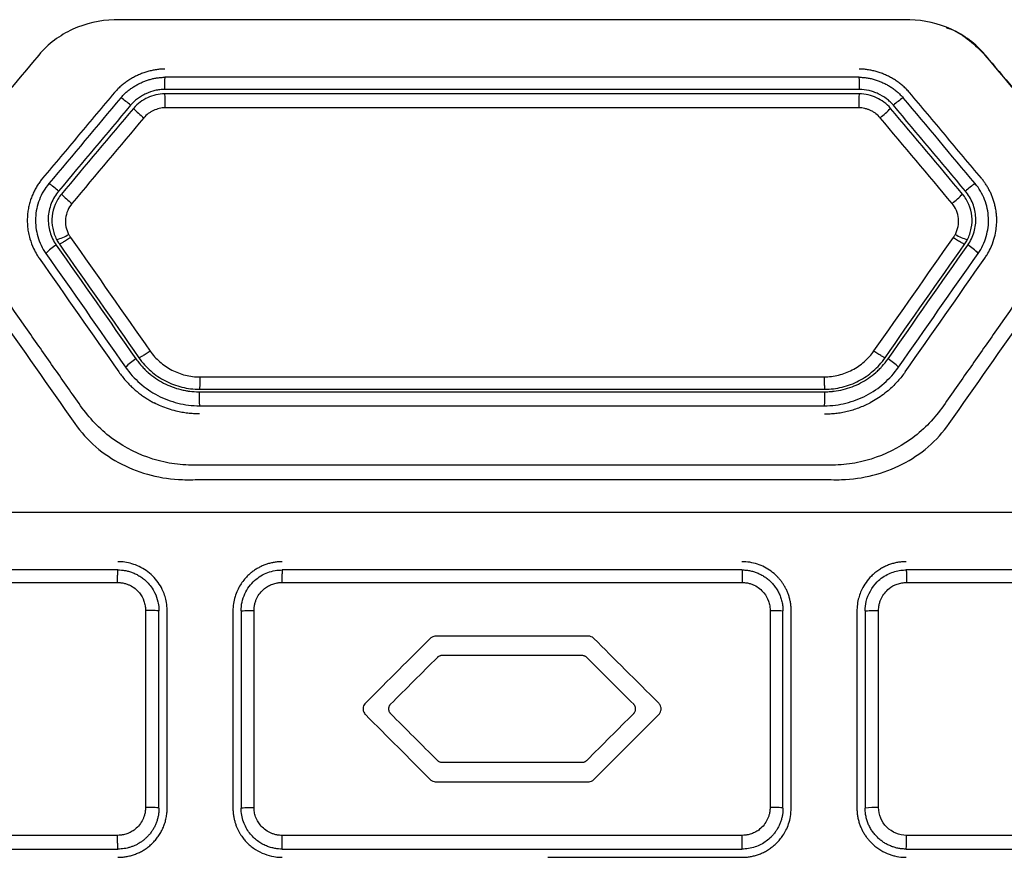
# Model space of a CAD drawing. Header units: millimetres. Extents: x 145 to 933, y -105 to 949.
# Tile 94 of 157: x 642 to 657, y 458 to 471. Entities that reach past the tile are written whole.
import ezdxf

# ---------------------------------------------------------------- set-up
doc = ezdxf.new("R2010")
doc.units = ezdxf.units.MM

msp = doc.modelspace()

# ---------------------------------------------------------------- linework, layer by layer
at = {"color": 7, "linetype": 'Continuous', "lineweight": 25}
for p, q in [((644.405, 461.707), (644.405, 458.707)), ((644.41, 458.707), (644.41, 461.707)), ((644.61, 458.699), (644.61, 461.699)), ((644.735, 458.699), (644.735, 461.699)), ((645.735, 461.699), (645.735, 458.699)), ((645.86, 461.699), (645.86, 458.699)), ((646.057, 458.708), (646.057, 461.708)), ((653.914, 461.708), (653.914, 458.708)), ((654.11, 458.699), (654.11, 461.699)), ((654.235, 458.699), (654.235, 461.699)), ((655.235, 461.699), (655.235, 458.699)), ((655.36, 461.699), (655.36, 458.699)), ((655.565, 458.708), (655.565, 461.708)), ((650.528, 457.949), (653.485, 457.949))]:
    msp.add_line(p, q, dxfattribs=at)
for centre, radius, start, end in [((646.475, 469.683), 1.781, 175.462, 181.4126), ((653.494, 469.683), 1.781, 358.5894, 4.5382), ((643.41, 468.553), 1.141, 47.775, 57.1363), ((642.127, 469.411), 2.578, 358.8533, 3.6205), ((657.843, 469.411), 2.579, 176.3821, 181.1479), ((656.559, 468.553), 1.141, 122.8645, 132.2268), ((645.364, 470.461), 1.594, 224.1735, 231.8469), ((654.605, 470.461), 1.593, 308.1544, 315.8287), ((642.161, 467.064), 1.379, 48.1598, 55.8956), ((657.808, 467.065), 1.379, 124.1051, 131.842), ((644.486, 469.415), 1.931, 225.1922, 231.526), ((655.483, 469.415), 1.93, 308.4754, 314.8101), ((642.877, 468.012), 0.682, 284.8473, 301.7132), ((657.092, 468.012), 0.682, 238.2931, 255.1586), ((643.407, 466.665), 0.705, 120.8733, 137.4268), ((656.562, 466.666), 0.705, 42.5755, 59.128), ((644.679, 464.848), 0.807, 121.3881, 135.8335), ((655.29, 464.848), 0.807, 44.1688, 58.6132), ((647.689, 464.981), 2.467, 178.7269, 183.6399), ((652.279, 464.981), 2.468, 356.3629, 1.2742), ((644.41, 454.142), 4.565, 90.0008, 90.0621), ((655.513, 457.523), 1.186, 87.4916, 97.4062)]:
    msp.add_arc(centre, radius, start, end, dxfattribs=at)
for points, knots in [([(643.93, 470.699), (643.711, 470.693), (643.494, 470.644), (643.1, 470.464), (642.923, 470.332), (642.781, 470.163)], [0, 0, 0, 0, 0.5, 0.5, 1, 1, 1, 1]), ([(656.039, 470.699), (655.976, 470.701), (655.912, 470.699), (655.786, 470.699), (655.597, 470.699), (655.156, 470.699), (654.273, 470.699), (652.507, 470.699), (649.984, 470.699), (647.462, 470.699), (645.696, 470.699), (644.813, 470.699), (644.372, 470.699), (644.183, 470.699), (644.056, 470.699), (643.993, 470.701), (643.93, 470.699)], [0, 0, 0, 0, 0.015625, 0.015625, 0.03125, 0.0625, 0.125, 0.25, 0.5, 0.75, 0.875, 0.9375, 0.96875, 0.984375, 0.984375, 1, 1, 1, 1]), ([(657.188, 470.163), (657.046, 470.332), (656.869, 470.464), (656.475, 470.645), (656.258, 470.694), (656.039, 470.699)], [0, 0, 0, 0, 0.5, 0.5, 1, 1, 1, 1]), ([(656.596, 470.58), (656.621, 470.572), (656.748, 470.53), (656.955, 470.392), (657.11, 470.24), (657.188, 470.163)], [0, 0, 0, 0, 0.1054397, 0.5510739, 1, 1, 1, 1]), ([(657.188, 470.163), (657.47, 469.827), (657.903, 469.311), (658.336, 468.794), (658.488, 468.614)], [0, 0, 0, 0, 0.650678, 1, 1, 1, 1]), ([(644.7, 469.949), (644.678, 469.949), (644.635, 469.948), (644.57, 469.94), (644.506, 469.929), (644.441, 469.912), (644.377, 469.892), (644.314, 469.868), (644.252, 469.839), (644.192, 469.807), (644.134, 469.771), (644.079, 469.731), (644.027, 469.688), (643.978, 469.642), (643.948, 469.608), (643.934, 469.592)], [0, 0, 0, 0, 0.073697, 0.14843, 0.22413, 0.300682, 0.377942, 0.455741, 0.533896, 0.612213, 0.690501, 0.768574, 0.846266, 0.923441, 1, 1, 1, 1]), ([(656.035, 469.592), (656.021, 469.609), (655.991, 469.642), (655.942, 469.688), (655.89, 469.731), (655.835, 469.771), (655.777, 469.807), (655.717, 469.839), (655.655, 469.868), (655.592, 469.892), (655.528, 469.913), (655.463, 469.929), (655.398, 469.94), (655.334, 469.948), (655.291, 469.949), (655.269, 469.949)], [0, 0, 0, 0, 0.076561, 0.153736, 0.23143, 0.309504, 0.387792, 0.466109, 0.544264, 0.622063, 0.699323, 0.775874, 0.851572, 0.926305, 1, 1, 1, 1]), ([(644.029, 469.511), (644.042, 469.526), (644.068, 469.556), (644.112, 469.597), (644.158, 469.635), (644.207, 469.669), (644.258, 469.701), (644.311, 469.729), (644.365, 469.754), (644.42, 469.775), (644.476, 469.793), (644.532, 469.807), (644.588, 469.816), (644.644, 469.823), (644.681, 469.824), (644.7, 469.824)], [0, 0, 0, 0, 0.077645, 0.155749, 0.234205, 0.312863, 0.391548, 0.470069, 0.548229, 0.625835, 0.702706, 0.778677, 0.853613, 0.927408, 1, 1, 1, 1]), ([(655.269, 469.824), (655.289, 469.824), (655.33, 469.823), (655.39, 469.815), (655.451, 469.804), (655.512, 469.788), (655.572, 469.767), (655.632, 469.742), (655.689, 469.713), (655.745, 469.681), (655.799, 469.644), (655.85, 469.603), (655.897, 469.56), (655.925, 469.528), (655.94, 469.512)], [0, 0, 0, 0, 0.078693, 0.158794, 0.240217, 0.322818, 0.406413, 0.490786, 0.575696, 0.660896, 0.746138, 0.831192, 0.915861, 1, 1, 1, 1]), ([(644.695, 469.639), (644.671, 469.639), (644.647, 469.638), (644.599, 469.632), (644.573, 469.627), (644.502, 469.61), (644.456, 469.594), (644.388, 469.562), (644.355, 469.545), (644.324, 469.525), (644.304, 469.512), (644.295, 469.505), (644.243, 469.467), (644.207, 469.434), (644.177, 469.398)], [0, 0, 0, 0, 0.125, 0.125, 0.25, 0.25, 0.5, 0.5, 0.625, 0.6875, 0.6875, 0.75, 0.75, 1, 1, 1, 1]), ([(655.792, 469.398), (655.777, 469.416), (655.76, 469.433), (655.725, 469.467), (655.704, 469.483), (655.646, 469.527), (655.603, 469.552), (655.536, 469.583), (655.502, 469.597), (655.467, 469.608), (655.443, 469.615), (655.432, 469.618), (655.37, 469.633), (655.321, 469.639), (655.274, 469.639)], [0, 0, 0, 0, 0.125, 0.125, 0.25, 0.25, 0.5, 0.5, 0.625, 0.6875, 0.6875, 0.75, 0.75, 1, 1, 1, 1]), ([(643.934, 469.592), (643.751, 469.375), (643.386, 468.94), (643.021, 468.505), (642.839, 468.287)], [0, 0, 0, 0, 0.499294, 1, 1, 1, 1]), ([(644.7, 469.574), (644.651, 469.574), (644.606, 469.567), (644.519, 469.546), (644.477, 469.532), (644.397, 469.495), (644.322, 469.449), (644.253, 469.389), (644.221, 469.351)], [0, 0, 0, 0, 0.25, 0.25, 0.5, 0.5, 0.75, 1, 1, 1, 1]), ([(655.748, 469.351), (655.717, 469.388), (655.649, 469.448), (655.573, 469.494), (655.494, 469.531), (655.453, 469.546), (655.365, 469.567), (655.32, 469.574), (655.269, 469.574)], [0, 0, 0, 0, 0.25, 0.5, 0.5, 0.75, 0.75, 1, 1, 1, 1]), ([(657.13, 468.287), (656.948, 468.505), (656.583, 468.94), (656.218, 469.375), (656.035, 469.592)], [0, 0, 0, 0, 0.5007064, 1, 1, 1, 1]), ([(644.704, 469.36), (644.676, 469.36), (644.644, 469.356), (644.584, 469.341), (644.555, 469.331), (644.513, 469.311), (644.499, 469.304), (644.473, 469.288), (644.46, 469.28), (644.421, 469.251), (644.398, 469.23), (644.379, 469.208)], [0, 0, 0, 0, 0.25, 0.25, 0.5, 0.5, 0.625, 0.625, 0.75, 0.75, 1, 1, 1, 1]), ([(655.59, 469.208), (655.571, 469.23), (655.539, 469.261), (655.5, 469.286), (655.473, 469.303), (655.458, 469.311), (655.43, 469.324), (655.416, 469.33), (655.387, 469.34), (655.373, 469.344), (655.324, 469.356), (655.294, 469.36), (655.265, 469.36)], [0, 0, 0, 0, 0.25, 0.375, 0.375, 0.5, 0.5, 0.625, 0.625, 0.75, 0.75, 1, 1, 1, 1]), ([(642.839, 468.287), (642.825, 468.27), (642.798, 468.236), (642.76, 468.181), (642.726, 468.121), (642.694, 468.058), (642.667, 467.991), (642.643, 467.92), (642.625, 467.845), (642.611, 467.768), (642.607, 467.715), (642.606, 467.688)], [0, 0, 0, 0, 0.098602, 0.200465, 0.305566, 0.413851, 0.52524, 0.639639, 0.756949, 0.877085, 1, 1, 1, 1]), ([(657.364, 467.677), (657.363, 467.699), (657.36, 467.744), (657.351, 467.809), (657.338, 467.872), (657.321, 467.934), (657.301, 467.992), (657.279, 468.049), (657.253, 468.102), (657.225, 468.153), (657.196, 468.2), (657.164, 468.245), (657.142, 468.273), (657.13, 468.287)], [0, 0, 0, 0, 0.101187, 0.200462, 0.297798, 0.393143, 0.486436, 0.577612, 0.666612, 0.753382, 0.837884, 0.920093, 1, 1, 1, 1]), ([(658.88, 468.147), (658.357, 467.401), (657.704, 466.468), (656.985, 465.441), (656.789, 465.161), (656.658, 464.975), (656.594, 464.88), (656.459, 464.697), (656.387, 464.609), (656.228, 464.45), (655.97, 464.231), (655.564, 464.028), (655.233, 463.954), (655.009, 463.923), (654.896, 463.918), (654.553, 463.916), (654.325, 463.917), (653.639, 463.917), (652.269, 463.917), (649.985, 463.917), (647.7, 463.917), (646.33, 463.917), (645.644, 463.917), (645.416, 463.916), (645.073, 463.918), (644.96, 463.923), (644.736, 463.954), (644.405, 464.028), (643.999, 464.231), (643.741, 464.45), (643.582, 464.609), (643.51, 464.696), (643.375, 464.88), (643.311, 464.974), (643.18, 465.161), (642.984, 465.441), (642.265, 466.468), (641.612, 467.401), (641.089, 468.147)], [0, 0, 0, 0, 0.125, 0.15625, 0.171875, 0.171875, 0.1875, 0.1875, 0.203125, 0.203125, 0.21875, 0.25, 0.265625, 0.265625, 0.28125, 0.28125, 0.3125, 0.3125, 0.375, 0.5, 0.625, 0.6875, 0.6875, 0.71875, 0.71875, 0.734375, 0.734375, 0.75, 0.78125, 0.796875, 0.796875, 0.8125, 0.8125, 0.828125, 0.828125, 0.84375, 0.875, 1, 1, 1, 1]), ([(642.934, 468.206), (642.871, 468.131), (642.824, 468.049), (642.755, 467.872), (642.735, 467.778), (642.729, 467.633), (642.731, 467.585), (642.742, 467.491), (642.752, 467.445), (642.793, 467.308), (642.832, 467.222), (642.888, 467.142)], [0, 0, 0, 0, 0.25, 0.25, 0.5, 0.5, 0.625, 0.625, 0.75, 0.75, 1, 1, 1, 1]), ([(657.081, 467.142), (657.137, 467.222), (657.177, 467.308), (657.23, 467.491), (657.243, 467.586), (657.236, 467.731), (657.23, 467.779), (657.21, 467.872), (657.196, 467.917), (657.144, 468.049), (657.098, 468.131), (657.035, 468.207)], [0, 0, 0, 0, 0.25, 0.25, 0.5, 0.5, 0.625, 0.625, 0.75, 0.75, 1, 1, 1, 1]), ([(643.081, 468.092), (643.035, 468.036), (642.997, 467.972), (642.942, 467.832), (642.927, 467.76), (642.922, 467.65), (642.924, 467.613), (642.933, 467.54), (642.94, 467.505), (642.973, 467.395), (643.004, 467.329), (643.045, 467.27)], [0, 0, 0, 0, 0.25, 0.25, 0.5, 0.5, 0.625, 0.625, 0.75, 0.75, 1, 1, 1, 1]), ([(643.126, 468.046), (643.085, 467.997), (643.053, 467.944), (643.006, 467.831), (642.99, 467.772), (642.977, 467.648), (642.98, 467.584), (643.004, 467.465), (643.023, 467.408), (643.052, 467.353)], [0, 0, 0, 0, 0.25, 0.25, 0.5, 0.5, 0.75, 0.75, 1, 1, 1, 1]), ([(656.917, 467.353), (656.946, 467.408), (656.965, 467.465), (656.989, 467.585), (656.992, 467.648), (656.979, 467.772), (656.963, 467.832), (656.916, 467.944), (656.884, 467.997), (656.843, 468.046)], [0, 0, 0, 0, 0.25, 0.25, 0.5, 0.5, 0.75, 0.75, 1, 1, 1, 1]), ([(656.924, 467.27), (656.965, 467.33), (656.997, 467.397), (657.04, 467.541), (657.049, 467.614), (657.043, 467.724), (657.039, 467.761), (657.023, 467.832), (657.013, 467.867), (656.971, 467.974), (656.934, 468.037), (656.888, 468.092)], [0, 0, 0, 0, 0.25, 0.25, 0.5, 0.5, 0.625, 0.625, 0.75, 0.75, 1, 1, 1, 1]), ([(643.285, 467.904), (643.259, 467.872), (643.237, 467.836), (643.203, 467.757), (643.193, 467.717), (643.179, 467.592), (643.197, 467.505), (643.235, 467.432)], [0, 0, 0, 0, 0.25, 0.25, 0.5, 0.5, 1, 1, 1, 1]), ([(656.734, 467.432), (656.772, 467.506), (656.79, 467.593), (656.776, 467.717), (656.766, 467.757), (656.732, 467.837), (656.71, 467.873), (656.684, 467.904)], [0, 0, 0, 0, 0.5, 0.5, 0.75, 0.75, 1, 1, 1, 1]), ([(642.606, 467.688), (642.605, 467.665), (642.604, 467.616), (642.61, 467.538), (642.622, 467.453), (642.649, 467.344), (642.692, 467.231), (642.743, 467.134), (642.774, 467.087), (642.786, 467.07)], [0, 0, 0, 0, 0.10613, 0.224909, 0.35629, 0.500111, 0.741144, 0.907371, 1, 1, 1, 1]), ([(657.183, 467.071), (657.195, 467.088), (657.226, 467.134), (657.276, 467.229), (657.322, 467.349), (657.351, 467.474), (657.364, 467.58), (657.364, 467.646), (657.364, 467.677)], [0, 0, 0, 0, 0.095275, 0.261781, 0.500664, 0.692033, 0.858564, 1, 1, 1, 1]), ([(643.263, 467.387), (643.244, 467.373), (643.223, 467.359), (643.182, 467.332), (643.162, 467.32), (643.129, 467.3), (643.116, 467.293), (643.098, 467.285), (643.094, 467.284), (643.093, 467.285)], [0, 0, 0, 0, 0.25, 0.25, 0.5, 0.5, 0.75, 0.75, 1, 1, 1, 1]), ([(656.706, 467.387), (656.725, 467.374), (656.746, 467.359), (656.787, 467.333), (656.807, 467.32), (656.84, 467.301), (656.853, 467.293), (656.871, 467.285), (656.875, 467.284), (656.876, 467.286)], [0, 0, 0, 0, 0.25, 0.25, 0.5, 0.5, 0.75, 0.75, 1, 1, 1, 1]), ([(644.474, 465.656), (644.455, 465.643), (644.434, 465.629), (644.394, 465.602), (644.374, 465.589), (644.341, 465.569), (644.328, 465.562), (644.311, 465.554), (644.306, 465.552), (644.305, 465.554)], [0, 0, 0, 0, 0.25, 0.25, 0.5, 0.5, 0.75, 0.75, 1, 1, 1, 1]), ([(644.474, 465.656), (644.516, 465.596), (644.565, 465.542), (644.65, 465.468), (644.68, 465.445), (644.74, 465.404), (644.772, 465.385), (644.871, 465.333), (644.939, 465.307), (645.085, 465.271), (645.158, 465.262), (645.231, 465.262)], [0, 0, 0, 0, 0.25, 0.25, 0.375, 0.375, 0.5, 0.5, 0.75, 0.75, 1, 1, 1, 1]), ([(654.738, 465.263), (654.811, 465.263), (654.884, 465.272), (654.993, 465.299), (655.029, 465.31), (655.097, 465.336), (655.131, 465.351), (655.231, 465.402), (655.291, 465.443), (655.404, 465.542), (655.453, 465.597), (655.495, 465.657)], [0, 0, 0, 0, 0.25, 0.25, 0.375, 0.375, 0.5, 0.5, 0.75, 0.75, 1, 1, 1, 1]), ([(655.664, 465.554), (655.663, 465.553), (655.658, 465.554), (655.641, 465.562), (655.628, 465.57), (655.595, 465.59), (655.575, 465.602), (655.535, 465.629), (655.514, 465.643), (655.495, 465.657)], [0, 0, 0, 0, 0.25, 0.25, 0.5, 0.5, 0.75, 0.75, 1, 1, 1, 1]), ([(644.259, 465.537), (644.278, 465.512), (644.304, 465.48), (644.327, 465.451), (644.338, 465.438), (644.342, 465.433), (644.345, 465.43), (644.346, 465.429), (644.362, 465.41), (644.378, 465.393), (644.411, 465.36), (644.43, 465.344), (644.519, 465.266), (644.595, 465.214), (644.765, 465.125), (644.852, 465.092), (644.966, 465.064), (645.001, 465.057), (645.041, 465.05), (645.058, 465.047), (645.07, 465.046), (645.077, 465.045), (645.12, 465.039), (645.167, 465.036), (645.223, 465.035)], [0, 0, 0, 0, 0.0625, 0.09375, 0.109375, 0.117188, 0.117188, 0.125, 0.125, 0.1875, 0.1875, 0.25, 0.25, 0.5, 0.5, 0.75, 0.75, 0.8125, 0.84375, 0.859375, 0.859375, 0.875, 0.875, 1, 1, 1, 1]), ([(644.305, 465.554), (644.358, 465.479), (644.418, 465.413), (644.519, 465.324), (644.555, 465.296), (644.629, 465.244), (644.668, 465.222), (644.787, 465.16), (644.873, 465.128), (645.047, 465.085), (645.135, 465.074), (645.227, 465.074)], [0, 0, 0, 0, 0.25, 0.25, 0.375, 0.375, 0.5, 0.5, 0.75, 0.75, 1, 1, 1, 1]), ([(654.742, 465.074), (654.834, 465.074), (654.923, 465.086), (655.054, 465.118), (655.098, 465.131), (655.182, 465.162), (655.222, 465.181), (655.342, 465.243), (655.418, 465.295), (655.551, 465.413), (655.611, 465.479), (655.664, 465.554)], [0, 0, 0, 0, 0.25, 0.25, 0.375, 0.375, 0.5, 0.5, 0.75, 0.75, 1, 1, 1, 1]), ([(654.746, 465.036), (654.778, 465.037), (654.819, 465.039), (654.857, 465.042), (654.873, 465.044), (654.879, 465.044), (654.883, 465.045), (654.885, 465.045), (654.933, 465.05), (654.98, 465.059), (655.072, 465.082), (655.117, 465.096), (655.205, 465.129), (655.247, 465.148), (655.374, 465.214), (655.451, 465.266), (655.54, 465.344), (655.565, 465.368), (655.594, 465.397), (655.606, 465.41), (655.614, 465.418), (655.619, 465.423), (655.648, 465.456), (655.677, 465.492), (655.71, 465.537)], [0, 0, 0, 0, 0.0625, 0.09375, 0.109375, 0.117187, 0.117187, 0.125, 0.125, 0.25, 0.25, 0.375, 0.375, 0.5, 0.5, 0.75, 0.75, 0.8125, 0.84375, 0.859375, 0.859375, 0.875, 0.875, 1, 1, 1, 1]), ([(643.998, 465.339), (644.014, 465.316), (644.047, 465.272), (644.099, 465.21), (644.152, 465.152), (644.206, 465.099), (644.261, 465.051), (644.317, 465.006), (644.372, 464.966), (644.427, 464.93), (644.481, 464.897), (644.517, 464.878), (644.535, 464.868)], [0, 0, 0, 0, 0.115585, 0.227889, 0.33683, 0.44233, 0.54432, 0.642742, 0.73755, 0.82871, 0.916198, 1, 1, 1, 1]), ([(644.101, 465.41), (644.165, 465.319), (644.238, 465.238), (644.402, 465.094), (644.493, 465.031), (644.689, 464.929), (644.791, 464.89), (645.006, 464.838), (645.115, 464.824), (645.227, 464.824)], [0, 0, 0, 0, 0.25, 0.25, 0.5, 0.5, 0.75, 0.75, 1, 1, 1, 1]), ([(654.742, 464.824), (654.854, 464.824), (654.962, 464.838), (655.174, 464.89), (655.279, 464.928), (655.474, 465.03), (655.565, 465.092), (655.731, 465.238), (655.805, 465.319), (655.868, 465.41)], [0, 0, 0, 0, 0.25, 0.25, 0.5, 0.5, 0.75, 0.75, 1, 1, 1, 1]), ([(655.971, 465.339), (655.953, 465.315), (655.918, 465.267), (655.86, 465.198), (655.799, 465.133), (655.725, 465.065), (655.639, 464.995), (655.541, 464.927), (655.471, 464.888), (655.436, 464.869)], [0, 0, 0, 0, 0.124383, 0.248712, 0.373436, 0.498999, 0.666995, 0.833635, 1, 1, 1, 1]), ([(645.231, 465.262), (645.231, 465.239), (645.231, 465.214), (645.231, 465.166), (645.23, 465.143), (645.229, 465.107), (645.229, 465.093), (645.228, 465.076), (645.227, 465.074), (645.227, 465.074)], [0, 0, 0, 0, 0.25, 0.25, 0.5, 0.5, 0.75, 0.75, 1, 1, 1, 1]), ([(654.738, 465.263), (654.738, 465.239), (654.738, 465.214), (654.738, 465.166), (654.739, 465.144), (654.74, 465.107), (654.74, 465.093), (654.741, 465.076), (654.742, 465.074), (654.742, 465.074)], [0, 0, 0, 0, 0.25, 0.25, 0.5, 0.5, 0.75, 0.75, 1, 1, 1, 1]), ([(645.227, 464.699), (645.197, 464.7), (645.137, 464.701), (645.048, 464.709), (644.959, 464.722), (644.861, 464.743), (644.755, 464.774), (644.642, 464.815), (644.571, 464.851), (644.535, 464.868)], [0, 0, 0, 0, 0.124277, 0.248567, 0.373323, 0.498993, 0.666965, 0.833608, 1, 1, 1, 1]), ([(654.742, 464.699), (654.771, 464.7), (654.828, 464.701), (654.914, 464.708), (655.001, 464.721), (655.089, 464.739), (655.177, 464.763), (655.265, 464.792), (655.351, 464.827), (655.408, 464.855), (655.436, 464.869)], [0, 0, 0, 0, 0.118082, 0.238279, 0.360535, 0.484782, 0.610936, 0.738912, 0.868624, 1, 1, 1, 1]), ([(633.485, 464.771), (633.485, 463.696), (633.485, 462.553), (633.485, 461.41), (633.485, 461.309), (633.485, 461.275), (633.488, 461.209), (633.491, 461.175), (633.513, 461.011), (633.555, 460.884), (633.673, 460.644), (633.747, 460.531), (633.882, 460.299), (633.949, 460.183), (634.284, 459.602), (635.627, 457.276), (637.104, 454.718), (638.381, 452.507), (638.582, 452.158), (638.683, 451.983), (638.715, 451.924), (638.787, 451.811), (638.984, 451.541), (639.371, 451.263), (639.76, 451.169), (639.959, 451.149), (640.026, 451.149), (640.161, 451.149), (641.304, 451.149), (644.601, 451.149), (649.985, 451.149), (655.37, 451.149), (658.666, 451.149), (659.81, 451.149), (659.945, 451.149), (660.012, 451.151), (660.211, 451.172), (660.602, 451.266), (660.991, 451.539), (661.185, 451.81), (661.255, 451.925), (661.288, 451.984), (661.389, 452.158), (661.59, 452.507), (662.867, 454.718), (664.344, 457.277), (665.686, 459.602), (666.022, 460.183), (666.089, 460.3), (666.224, 460.532), (666.298, 460.645), (666.415, 460.885), (666.468, 461.043), (666.483, 461.209), (666.486, 461.276), (666.485, 461.31), (666.485, 461.41), (666.485, 462.553), (666.485, 463.696), (666.485, 464.771)], [0, 0, 0, 0, 0.0625, 0.066406, 0.066406, 0.068359, 0.068359, 0.070313, 0.070313, 0.078125, 0.078125, 0.085938, 0.085938, 0.09375, 0.09375, 0.125, 0.25, 0.265625, 0.273438, 0.273438, 0.277344, 0.277344, 0.28125, 0.296875, 0.304688, 0.304688, 0.308594, 0.308594, 0.3125, 0.375, 0.5, 0.625, 0.6875, 0.691406, 0.691406, 0.695312, 0.695312, 0.703125, 0.71875, 0.722656, 0.722656, 0.726562, 0.726562, 0.734375, 0.75, 0.875, 0.90625, 0.90625, 0.914062, 0.914062, 0.921875, 0.921875, 0.929687, 0.931641, 0.931641, 0.933594, 0.933594, 0.9375, 1, 1, 1, 1]), ([(643.328, 464.552), (643.513, 464.288), (643.762, 464.078), (644.327, 463.789), (644.644, 463.708), (644.967, 463.699)], [0, 0, 0, 0, 0.5, 0.5, 1, 1, 1, 1]), ([(655.002, 463.699), (655.325, 463.708), (655.642, 463.788), (656.207, 464.078), (656.456, 464.288), (656.641, 464.552)], [0, 0, 0, 0, 0.5, 0.5, 1, 1, 1, 1]), ([(644.967, 463.699), (645.071, 463.696), (645.176, 463.699), (645.385, 463.699), (645.698, 463.699), (646.43, 463.699), (647.894, 463.699), (649.985, 463.699), (652.075, 463.699), (653.539, 463.699), (654.271, 463.699), (654.584, 463.699), (654.741, 463.699), (654.793, 463.699), (654.898, 463.698), (654.95, 463.697), (655.002, 463.699)], [0, 0, 0, 0, 0.03125, 0.03125, 0.0625, 0.125, 0.25, 0.5, 0.75, 0.875, 0.9375, 0.96875, 0.96875, 0.984375, 0.984375, 1, 1, 1, 1]), ([(664.344, 463.199), (664.013, 463.199), (663.353, 463.199), (662.363, 463.199), (661.373, 463.199), (660.383, 463.199), (659.393, 463.199), (658.402, 463.199), (657.412, 463.199), (656.422, 463.199), (655.432, 463.199), (654.441, 463.199), (653.451, 463.199), (652.461, 463.199), (651.471, 463.199), (650.48, 463.199), (649.49, 463.199), (648.5, 463.199), (647.51, 463.199), (646.519, 463.199), (645.529, 463.199), (644.539, 463.199), (643.549, 463.199), (642.559, 463.199), (641.568, 463.199), (640.578, 463.199), (639.588, 463.199), (638.598, 463.199), (637.607, 463.199), (636.617, 463.199), (635.957, 463.199), (635.627, 463.199)], [0, 0, 0, 0, 0.034527, 0.069044, 0.103552, 0.138053, 0.172546, 0.207033, 0.241513, 0.275989, 0.31046, 0.344927, 0.379391, 0.413852, 0.448312, 0.482771, 0.517229, 0.551688, 0.586148, 0.620609, 0.655073, 0.68954, 0.724011, 0.758487, 0.792967, 0.827454, 0.861947, 0.896448, 0.930956, 0.965473, 1, 1, 1, 1]), ([(644.735, 461.699), (644.735, 461.714), (644.734, 461.766), (644.719, 461.878), (644.66, 462.051), (644.549, 462.207), (644.419, 462.315), (644.311, 462.378), (644.201, 462.42), (644.092, 462.445), (644.02, 462.448), (643.985, 462.449)], [0, 0, 0, 0, 0.03714, 0.132969, 0.287283, 0.499755, 0.611362, 0.717191, 0.81724, 0.91151, 1, 1, 1, 1]), ([(646.485, 462.449), (646.465, 462.449), (646.425, 462.448), (646.365, 462.44), (646.307, 462.428), (646.25, 462.412), (646.194, 462.391), (646.141, 462.366), (646.09, 462.337), (646.042, 462.305), (645.997, 462.269), (645.948, 462.224), (645.897, 462.167), (645.846, 462.095), (645.801, 462.011), (645.765, 461.916), (645.74, 461.811), (645.737, 461.737), (645.735, 461.699)], [0, 0, 0, 0, 0.051189, 0.102121, 0.152795, 0.203212, 0.253372, 0.303277, 0.352926, 0.402321, 0.451462, 0.500349, 0.57025, 0.645501, 0.726101, 0.812052, 0.903352, 1, 1, 1, 1]), ([(654.235, 461.699), (654.235, 461.72), (654.234, 461.761), (654.226, 461.822), (654.214, 461.88), (654.198, 461.935), (654.179, 461.987), (654.156, 462.036), (654.131, 462.081), (654.105, 462.123), (654.076, 462.162), (654.047, 462.197), (654, 462.247), (653.929, 462.307), (653.83, 462.369), (653.721, 462.414), (653.605, 462.444), (653.525, 462.447), (653.485, 462.449)], [0, 0, 0, 0, 0.053465, 0.105335, 0.155611, 0.204292, 0.251379, 0.296873, 0.340772, 0.383077, 0.423788, 0.462906, 0.500431, 0.598293, 0.697176, 0.797086, 0.898025, 1, 1, 1, 1]), ([(655.985, 462.449), (655.966, 462.449), (655.928, 462.448), (655.869, 462.441), (655.809, 462.429), (655.748, 462.411), (655.686, 462.388), (655.626, 462.358), (655.566, 462.322), (655.508, 462.279), (655.411, 462.191), (655.311, 462.051), (655.252, 461.878), (655.237, 461.766), (655.236, 461.714), (655.235, 461.699)], [0, 0, 0, 0, 0.048483, 0.098758, 0.150825, 0.204684, 0.260336, 0.317781, 0.377019, 0.43805, 0.500875, 0.712938, 0.86701, 0.962764, 1, 1, 1, 1]), ([(643.98, 462.133), (643.98, 462.156), (643.98, 462.181), (643.981, 462.228), (643.981, 462.25), (643.982, 462.287), (643.983, 462.301), (643.984, 462.32), (643.985, 462.324), (643.985, 462.324)], [0, 0, 0, 0, 0.25, 0.25, 0.5, 0.5, 0.75, 0.75, 1, 1, 1, 1]), ([(643.985, 462.324), (644.003, 462.324), (644.038, 462.323), (644.092, 462.316), (644.148, 462.304), (644.205, 462.285), (644.263, 462.26), (644.32, 462.228), (644.376, 462.189), (644.46, 462.114), (644.544, 461.998), (644.594, 461.857), (644.609, 461.761), (644.61, 461.714), (644.61, 461.699)], [0, 0, 0, 0, 0.052583, 0.108014, 0.166292, 0.227417, 0.29139, 0.35821, 0.427877, 0.500391, 0.703936, 0.85521, 0.953954, 1, 1, 1, 1]), ([(645.86, 461.699), (645.86, 461.699), (645.86, 461.744), (645.87, 461.834), (645.913, 461.96), (645.978, 462.072), (646.062, 462.165), (646.16, 462.237), (646.265, 462.288), (646.375, 462.318), (646.449, 462.322), (646.485, 462.324)], [0, 0, 0, 0, 0.000009, 0.138848, 0.27373, 0.404655, 0.531626, 0.654643, 0.77371, 0.888828, 1, 1, 1, 1]), ([(646.485, 462.324), (646.485, 462.324), (646.485, 462.32), (646.484, 462.301), (646.483, 462.287), (646.483, 462.25), (646.482, 462.228), (646.482, 462.181), (646.482, 462.156), (646.482, 462.133)], [0, 0, 0, 0, 0.25, 0.25, 0.5, 0.5, 0.75, 0.75, 1, 1, 1, 1]), ([(653.485, 462.324), (653.486, 462.324), (653.486, 462.32), (653.487, 462.302), (653.487, 462.287), (653.488, 462.25), (653.488, 462.228), (653.489, 462.181), (653.489, 462.156), (653.489, 462.133)], [0, 0, 0, 0, 0.25, 0.25, 0.5, 0.5, 0.75, 0.75, 1, 1, 1, 1]), ([(653.485, 462.324), (653.505, 462.324), (653.543, 462.323), (653.602, 462.314), (653.66, 462.3), (653.718, 462.28), (653.774, 462.254), (653.829, 462.222), (653.881, 462.184), (653.93, 462.14), (653.974, 462.091), (654.013, 462.036), (654.047, 461.976), (654.075, 461.911), (654.095, 461.843), (654.108, 461.772), (654.11, 461.724), (654.11, 461.699)], [0, 0, 0, 0, 0.058758, 0.118643, 0.179657, 0.2418, 0.305071, 0.369473, 0.435005, 0.501668, 0.569462, 0.638387, 0.708445, 0.779634, 0.851957, 0.925412, 1, 1, 1, 1]), ([(655.36, 461.699), (655.36, 461.699), (655.36, 461.747), (655.379, 461.909), (655.482, 462.095), (655.626, 462.214), (655.718, 462.267), (655.81, 462.301), (655.899, 462.321), (655.957, 462.323), (655.985, 462.324)], [0, 0, 0, 0, 0.000009, 0.147525, 0.497914, 0.612996, 0.720748, 0.821168, 0.914253, 1, 1, 1, 1]), ([(655.985, 462.324), (655.986, 462.324), (655.987, 462.32), (655.988, 462.302), (655.989, 462.287), (655.99, 462.25), (655.99, 462.228), (655.991, 462.181), (655.991, 462.156), (655.991, 462.133)], [0, 0, 0, 0, 0.25, 0.25, 0.5, 0.5, 0.75, 0.75, 1, 1, 1, 1]), ([(643.98, 462.133), (643.992, 462.133), (644.024, 462.132), (644.073, 462.124), (644.122, 462.109), (644.21, 462.072), (644.312, 461.992), (644.377, 461.872), (644.397, 461.794), (644.404, 461.746), (644.405, 461.722), (644.405, 461.707)], [0, 0, 0, 0, 0.056063, 0.143231, 0.221616, 0.286588, 0.570575, 0.784555, 0.892118, 0.932128, 1, 1, 1, 1]), ([(646.057, 461.708), (646.057, 461.72), (646.058, 461.752), (646.066, 461.801), (646.081, 461.849), (646.105, 461.908), (646.147, 461.975), (646.209, 462.037), (646.275, 462.081), (646.341, 462.111), (646.395, 462.125), (646.442, 462.132), (646.466, 462.133), (646.482, 462.133)], [0, 0, 0, 0, 0.057261, 0.142831, 0.219808, 0.285746, 0.428412, 0.571053, 0.678086, 0.785198, 0.892427, 0.92882, 1, 1, 1, 1]), ([(653.489, 462.133), (653.501, 462.133), (653.533, 462.132), (653.582, 462.124), (653.631, 462.109), (653.718, 462.072), (653.82, 461.992), (653.885, 461.872), (653.906, 461.794), (653.913, 461.747), (653.913, 461.723), (653.914, 461.708)], [0, 0, 0, 0, 0.056229, 0.143243, 0.221705, 0.286609, 0.570581, 0.784562, 0.892129, 0.931584, 1, 1, 1, 1]), ([(655.565, 461.708), (655.566, 461.72), (655.566, 461.752), (655.575, 461.801), (655.589, 461.85), (655.626, 461.937), (655.706, 462.039), (655.826, 462.105), (655.908, 462.126), (655.955, 462.132), (655.979, 462.133), (655.991, 462.133)], [0, 0, 0, 0, 0.056367, 0.143245, 0.221868, 0.286606, 0.57059, 0.784554, 0.89211, 0.947517, 1, 1, 1, 1]), ([(644.61, 461.699), (644.61, 461.701), (644.589, 461.703), (644.515, 461.707), (644.463, 461.707), (644.41, 461.707)], [0, 0, 0, 0, 0.5, 0.5, 1, 1, 1, 1]), ([(645.86, 461.699), (645.86, 461.7), (645.865, 461.701), (645.884, 461.703), (645.899, 461.704), (645.937, 461.706), (645.96, 461.707), (646.008, 461.708), (646.033, 461.708), (646.057, 461.708)], [0, 0, 0, 0, 0.25, 0.25, 0.5, 0.5, 0.75, 0.75, 1, 1, 1, 1]), ([(653.914, 461.708), (653.937, 461.708), (653.962, 461.708), (654.011, 461.707), (654.034, 461.706), (654.072, 461.705), (654.087, 461.704), (654.106, 461.701), (654.11, 461.7), (654.11, 461.699)], [0, 0, 0, 0, 0.25, 0.25, 0.5, 0.5, 0.75, 0.75, 1, 1, 1, 1]), ([(655.36, 461.699), (655.36, 461.7), (655.365, 461.701), (655.385, 461.703), (655.401, 461.704), (655.441, 461.706), (655.465, 461.707), (655.515, 461.707), (655.541, 461.708), (655.565, 461.708)], [0, 0, 0, 0, 0.25, 0.25, 0.5, 0.5, 0.75, 0.75, 1, 1, 1, 1]), ([(648.866, 461.006), (648.863, 461.004), (648.856, 461), (648.851, 460.994), (648.848, 460.992)], [0, 0, 0, 0, 0.4868639, 1, 1, 1, 1]), ([(648.897, 461.018), (648.892, 461.017), (648.881, 461.014), (648.871, 461.009), (648.866, 461.006)], [0, 0, 0, 0, 0.500892, 1, 1, 1, 1]), ([(648.917, 461.02), (648.914, 461.02), (648.907, 461.02), (648.9, 461.019), (648.897, 461.018)], [0, 0, 0, 0, 0.512688, 1, 1, 1, 1]), ([(651.077, 461.018), (651.073, 461.018), (651.065, 461.02), (651.057, 461.02), (651.053, 461.02)], [0, 0, 0, 0, 0.487125, 1, 1, 1, 1]), ([(651.107, 461.004), (651.103, 461.007), (651.093, 461.013), (651.082, 461.016), (651.077, 461.018)], [0, 0, 0, 0, 0.501306, 1, 1, 1, 1]), ([(651.123, 460.992), (651.121, 460.994), (651.116, 460.999), (651.11, 461.003), (651.107, 461.004)], [0, 0, 0, 0, 0.512853, 1, 1, 1, 1]), ([(648.108, 460.231), (648.107, 460.228), (648.105, 460.22), (648.105, 460.212), (648.105, 460.208)], [0, 0, 0, 0, 0.486867, 1, 1, 1, 1]), ([(648.105, 460.208), (648.105, 460.204), (648.105, 460.198), (648.106, 460.191), (648.107, 460.188)], [0, 0, 0, 0, 0.51301, 1, 1, 1, 1]), ([(648.107, 460.188), (648.108, 460.182), (648.111, 460.171), (648.116, 460.162), (648.119, 460.157)], [0, 0, 0, 0, 0.501455, 1, 1, 1, 1]), ([(648.121, 460.262), (648.118, 460.257), (648.112, 460.248), (648.109, 460.237), (648.108, 460.231)], [0, 0, 0, 0, 0.500993, 1, 1, 1, 1]), ([(648.134, 460.278), (648.131, 460.275), (648.127, 460.27), (648.123, 460.265), (648.121, 460.262)], [0, 0, 0, 0, 0.512768, 1, 1, 1, 1]), ([(651.852, 460.259), (651.85, 460.262), (651.845, 460.269), (651.84, 460.275), (651.837, 460.278)], [0, 0, 0, 0, 0.4870954, 1, 1, 1, 1]), ([(651.864, 460.228), (651.863, 460.234), (651.86, 460.245), (651.854, 460.254), (651.852, 460.259)], [0, 0, 0, 0, 0.501385, 1, 1, 1, 1]), ([(651.863, 460.184), (651.864, 460.188), (651.866, 460.196), (651.866, 460.204), (651.866, 460.208)], [0, 0, 0, 0, 0.486706, 1, 1, 1, 1]), ([(651.866, 460.208), (651.866, 460.211), (651.866, 460.218), (651.864, 460.225), (651.864, 460.228)], [0, 0, 0, 0, 0.512891, 1, 1, 1, 1]), ([(648.119, 460.157), (648.121, 460.153), (648.126, 460.147), (648.131, 460.141), (648.134, 460.138)], [0, 0, 0, 0, 0.487096, 1, 1, 1, 1]), ([(651.837, 460.138), (651.839, 460.141), (651.844, 460.146), (651.848, 460.151), (651.85, 460.154)], [0, 0, 0, 0, 0.512675, 1, 1, 1, 1]), ([(651.85, 460.154), (651.853, 460.159), (651.859, 460.168), (651.862, 460.179), (651.863, 460.184)], [0, 0, 0, 0, 0.500779, 1, 1, 1, 1]), ([(648.848, 459.424), (648.85, 459.422), (648.855, 459.417), (648.861, 459.413), (648.864, 459.411)], [0, 0, 0, 0, 0.513002, 1, 1, 1, 1]), ([(648.864, 459.411), (648.868, 459.408), (648.878, 459.403), (648.889, 459.4), (648.894, 459.398)], [0, 0, 0, 0, 0.50124, 1, 1, 1, 1]), ([(648.894, 459.398), (648.898, 459.397), (648.905, 459.396), (648.913, 459.396), (648.917, 459.395)], [0, 0, 0, 0, 0.4869302, 1, 1, 1, 1]), ([(651.053, 459.395), (651.057, 459.396), (651.064, 459.396), (651.071, 459.397), (651.074, 459.398)], [0, 0, 0, 0, 0.512971, 1, 1, 1, 1]), ([(651.074, 459.398), (651.079, 459.399), (651.09, 459.401), (651.1, 459.407), (651.105, 459.41)], [0, 0, 0, 0, 0.50088, 1, 1, 1, 1]), ([(651.105, 459.41), (651.108, 459.412), (651.115, 459.416), (651.12, 459.422), (651.123, 459.424)], [0, 0, 0, 0, 0.486644, 1, 1, 1, 1]), ([(644.405, 458.707), (644.405, 458.695), (644.404, 458.663), (644.396, 458.615), (644.382, 458.566), (644.357, 458.507), (644.316, 458.441), (644.253, 458.378), (644.187, 458.334), (644.121, 458.305), (644.067, 458.291), (644.02, 458.284), (643.996, 458.283), (643.98, 458.283)], [0, 0, 0, 0, 0.056843, 0.142761, 0.219483, 0.285624, 0.428256, 0.570887, 0.677939, 0.785092, 0.892373, 0.930328, 1, 1, 1, 1]), ([(644.61, 458.699), (644.61, 458.68), (644.609, 458.643), (644.601, 458.588), (644.589, 458.534), (644.573, 458.483), (644.552, 458.433), (644.527, 458.385), (644.498, 458.34), (644.466, 458.298), (644.431, 458.26), (644.393, 458.225), (644.353, 458.193), (644.311, 458.165), (644.267, 458.14), (644.221, 458.12), (644.175, 458.103), (644.128, 458.09), (644.081, 458.081), (644.033, 458.075), (644.001, 458.074), (643.985, 458.074)], [0, 0, 0, 0, 0.057009, 0.11353, 0.169563, 0.225108, 0.280167, 0.334739, 0.388823, 0.442422, 0.495535, 0.548161, 0.600303, 0.651959, 0.703131, 0.753818, 0.804021, 0.85374, 0.902976, 0.951729, 1, 1, 1, 1]), ([(643.985, 457.949), (644.006, 457.95), (644.049, 457.951), (644.112, 457.959), (644.175, 457.972), (644.238, 457.992), (644.299, 458.017), (644.358, 458.047), (644.416, 458.083), (644.47, 458.125), (644.521, 458.172), (644.568, 458.225), (644.61, 458.282), (644.647, 458.343), (644.678, 458.409), (644.703, 458.478), (644.721, 458.55), (644.733, 458.624), (644.735, 458.674), (644.735, 458.699)], [0, 0, 0, 0, 0.053444, 0.107554, 0.162332, 0.21778, 0.273898, 0.330688, 0.38815, 0.446287, 0.505098, 0.564585, 0.624749, 0.685591, 0.747112, 0.809313, 0.872193, 0.935756, 1, 1, 1, 1]), ([(644.61, 458.699), (644.61, 458.7), (644.606, 458.701), (644.587, 458.703), (644.572, 458.704), (644.533, 458.706), (644.509, 458.706), (644.46, 458.707), (644.434, 458.707), (644.41, 458.707)], [0, 0, 0, 0, 0.25, 0.25, 0.5, 0.5, 0.75, 0.75, 1, 1, 1, 1]), ([(645.735, 458.699), (645.736, 458.679), (645.737, 458.639), (645.744, 458.58), (645.755, 458.526), (645.769, 458.474), (645.786, 458.426), (645.805, 458.382), (645.825, 458.342), (645.847, 458.305), (645.869, 458.271), (645.891, 458.241), (645.913, 458.214), (645.934, 458.19), (645.985, 458.137), (646.075, 458.065), (646.213, 457.995), (646.341, 457.96), (646.432, 457.95), (646.474, 457.949), (646.485, 457.949)], [0, 0, 0, 0, 0.052026, 0.101798, 0.149317, 0.194583, 0.237596, 0.278355, 0.316859, 0.353111, 0.387108, 0.418851, 0.448339, 0.475574, 0.500554, 0.637124, 0.76589, 0.893284, 0.971355, 1, 1, 1, 1]), ([(645.86, 458.699), (645.86, 458.701), (645.881, 458.704), (645.954, 458.707), (646.005, 458.708), (646.057, 458.708)], [0, 0, 0, 0, 0.5, 0.5, 1, 1, 1, 1]), ([(646.485, 458.074), (646.467, 458.074), (646.43, 458.075), (646.371, 458.084), (646.308, 458.098), (646.243, 458.121), (646.176, 458.154), (646.109, 458.197), (646.045, 458.252), (645.986, 458.32), (645.934, 458.399), (645.894, 458.49), (645.866, 458.591), (645.862, 458.663), (645.86, 458.699)], [0, 0, 0, 0, 0.055162, 0.115448, 0.180859, 0.251393, 0.327051, 0.40783, 0.49373, 0.58475, 0.680889, 0.782144, 0.888515, 1, 1, 1, 1]), ([(646.483, 458.283), (646.47, 458.283), (646.438, 458.284), (646.39, 458.292), (646.34, 458.307), (646.253, 458.343), (646.151, 458.424), (646.085, 458.544), (646.064, 458.625), (646.058, 458.672), (646.057, 458.696), (646.057, 458.708)], [0, 0, 0, 0, 0.056413, 0.143298, 0.221965, 0.286708, 0.570718, 0.784647, 0.892169, 0.947489, 1, 1, 1, 1]), ([(654.11, 458.699), (654.11, 458.681), (654.109, 458.645), (654.102, 458.591), (654.09, 458.537), (654.073, 458.485), (654.053, 458.435), (654.027, 458.386), (653.998, 458.34), (653.965, 458.297), (653.919, 458.247), (653.857, 458.194), (653.775, 458.142), (653.684, 458.104), (653.587, 458.079), (653.519, 458.076), (653.485, 458.074)], [0, 0, 0, 0, 0.055535, 0.111072, 0.166611, 0.222151, 0.277693, 0.333237, 0.388782, 0.44433, 0.499879, 0.595954, 0.694002, 0.794024, 0.896023, 1, 1, 1, 1]), ([(653.485, 457.949), (653.504, 457.95), (653.543, 457.95), (653.601, 457.957), (653.661, 457.969), (653.722, 457.986), (653.783, 458.01), (653.844, 458.039), (653.904, 458.076), (653.962, 458.119), (654.015, 458.167), (654.065, 458.221), (654.112, 458.285), (654.159, 458.364), (654.199, 458.461), (654.229, 458.574), (654.233, 458.656), (654.235, 458.699)], [0, 0, 0, 0, 0.047933, 0.097779, 0.149541, 0.203217, 0.25881, 0.316319, 0.375745, 0.437087, 0.500347, 0.557269, 0.624739, 0.702753, 0.791305, 0.89039, 1, 1, 1, 1]), ([(653.914, 458.708), (653.913, 458.695), (653.913, 458.664), (653.904, 458.615), (653.89, 458.566), (653.865, 458.508), (653.824, 458.441), (653.762, 458.378), (653.695, 458.334), (653.63, 458.305), (653.575, 458.291), (653.528, 458.284), (653.504, 458.283), (653.488, 458.283)], [0, 0, 0, 0, 0.0568494, 0.1427587, 0.219482, 0.28562, 0.4282608, 0.5709026, 0.6779552, 0.7850993, 0.8923704, 0.9302237, 1, 1, 1, 1]), ([(654.11, 458.699), (654.11, 458.7), (654.106, 458.701), (654.087, 458.703), (654.072, 458.705), (654.034, 458.706), (654.011, 458.707), (653.962, 458.708), (653.937, 458.708), (653.914, 458.708)], [0, 0, 0, 0, 0.25, 0.25, 0.5, 0.5, 0.75, 0.75, 1, 1, 1, 1]), ([(655.235, 458.699), (655.236, 458.678), (655.237, 458.636), (655.245, 458.573), (655.258, 458.513), (655.275, 458.455), (655.297, 458.4), (655.322, 458.347), (655.351, 458.297), (655.383, 458.251), (655.418, 458.208), (655.476, 458.146), (655.566, 458.072), (655.67, 458.016), (655.753, 457.985), (655.832, 457.963), (655.911, 457.951), (655.97, 457.949), (655.985, 457.949)], [0, 0, 0, 0, 0.054238, 0.107542, 0.159915, 0.211355, 0.261864, 0.311441, 0.360088, 0.407805, 0.454591, 0.500449, 0.624712, 0.749358, 0.799379, 0.849477, 0.960424, 1, 1, 1, 1]), ([(655.985, 458.074), (655.967, 458.075), (655.929, 458.076), (655.872, 458.084), (655.816, 458.097), (655.761, 458.115), (655.707, 458.139), (655.654, 458.168), (655.605, 458.202), (655.558, 458.242), (655.515, 458.286), (655.476, 458.335), (655.442, 458.388), (655.413, 458.445), (655.39, 458.505), (655.373, 458.568), (655.362, 458.633), (655.361, 458.677), (655.36, 458.699)], [0, 0, 0, 0, 0.057378, 0.115437, 0.174176, 0.233597, 0.2937, 0.354485, 0.415954, 0.478106, 0.540943, 0.604464, 0.668671, 0.733563, 0.799142, 0.865407, 0.93236, 1, 1, 1, 1]), ([(655.991, 458.283), (655.879, 458.283), (655.769, 458.329), (655.611, 458.486), (655.565, 458.596), (655.565, 458.708)], [0, 0, 0, 0, 0.5, 0.5, 1, 1, 1, 1]), ([(643.985, 458.074), (643.985, 458.074), (643.984, 458.078), (643.983, 458.099), (643.982, 458.115), (643.981, 458.156), (643.981, 458.181), (643.98, 458.232), (643.98, 458.259), (643.98, 458.283)], [0, 0, 0, 0, 0.25, 0.25, 0.5, 0.5, 0.75, 0.75, 1, 1, 1, 1]), ([(646.485, 458.074), (646.485, 458.074), (646.485, 458.079), (646.484, 458.099), (646.484, 458.115), (646.483, 458.156), (646.483, 458.181), (646.483, 458.232), (646.483, 458.259), (646.483, 458.283)], [0, 0, 0, 0, 0.25, 0.25, 0.5, 0.5, 0.75, 0.75, 1, 1, 1, 1]), ([(653.485, 458.074), (653.486, 458.074), (653.486, 458.079), (653.487, 458.099), (653.487, 458.115), (653.488, 458.156), (653.488, 458.181), (653.488, 458.232), (653.488, 458.259), (653.488, 458.283)], [0, 0, 0, 0, 0.25, 0.25, 0.5, 0.5, 0.75, 0.75, 1, 1, 1, 1]), ([(655.985, 458.074), (655.986, 458.074), (655.987, 458.079), (655.988, 458.099), (655.989, 458.115), (655.99, 458.156), (655.99, 458.181), (655.99, 458.233), (655.991, 458.259), (655.991, 458.283)], [0, 0, 0, 0, 0.25, 0.25, 0.5, 0.5, 0.75, 0.75, 1, 1, 1, 1])]:
    msp.add_open_spline(points, degree=3, knots=knots, dxfattribs=at)
for points in [[(642.781, 470.163), (642.278, 469.563), (641.774, 468.963), (641.27, 468.362)], [(658.699, 468.363), (658.195, 468.963), (657.691, 469.563), (657.188, 470.163)], [(655.269, 469.824), (651.746, 469.824), (648.223, 469.824), (644.7, 469.824)], [(655.274, 469.639), (651.748, 469.639), (648.22, 469.639), (644.695, 469.639)], [(644.029, 469.511), (643.664, 469.077), (643.299, 468.642), (642.934, 468.206)], [(655.269, 469.574), (651.747, 469.574), (648.222, 469.574), (644.7, 469.574)], [(657.035, 468.207), (656.67, 468.642), (656.305, 469.077), (655.94, 469.512)], [(644.177, 469.398), (643.812, 468.963), (643.446, 468.527), (643.081, 468.092)], [(644.221, 469.351), (643.856, 468.916), (643.491, 468.481), (643.126, 468.046)], [(655.265, 469.36), (651.745, 469.36), (648.224, 469.36), (644.704, 469.36)], [(656.843, 468.046), (656.478, 468.481), (656.113, 468.916), (655.748, 469.351)], [(656.888, 468.092), (656.523, 468.528), (656.157, 468.963), (655.792, 469.398)], [(644.379, 469.208), (644.015, 468.773), (643.65, 468.339), (643.285, 467.904)], [(656.684, 467.904), (656.319, 468.339), (655.954, 468.774), (655.59, 469.208)], [(640.938, 467.966), (641.734, 466.829), (642.531, 465.691), (643.328, 464.552)], [(656.641, 464.552), (657.438, 465.691), (658.235, 466.829), (659.031, 467.966)], [(643.235, 467.432), (643.244, 467.416), (643.253, 467.401), (643.263, 467.387)], [(643.263, 467.387), (643.667, 466.81), (644.07, 466.233), (644.474, 465.656)], [(655.495, 465.657), (655.899, 466.234), (656.302, 466.81), (656.706, 467.387)], [(656.706, 467.387), (656.716, 467.401), (656.725, 467.416), (656.734, 467.432)], [(643.045, 467.27), (643.45, 466.693), (643.854, 466.115), (644.259, 465.537)], [(643.052, 467.353), (643.064, 467.33), (643.077, 467.308), (643.093, 467.286)], [(643.093, 467.285), (643.497, 466.708), (643.901, 466.131), (644.305, 465.554)], [(655.664, 465.554), (656.068, 466.131), (656.472, 466.709), (656.876, 467.286)], [(655.71, 465.537), (656.115, 466.115), (656.519, 466.693), (656.924, 467.27)], [(656.876, 467.286), (656.892, 467.308), (656.905, 467.33), (656.917, 467.353)], [(642.888, 467.142), (643.292, 466.565), (643.696, 465.988), (644.101, 465.41)], [(655.868, 465.41), (656.273, 465.988), (656.677, 466.565), (657.081, 467.142)], [(642.786, 467.07), (643.189, 466.494), (643.593, 465.917), (643.998, 465.339)], [(655.971, 465.339), (656.376, 465.917), (656.78, 466.495), (657.183, 467.071)], [(645.231, 465.262), (648.4, 465.262), (651.569, 465.262), (654.738, 465.263)], [(645.223, 465.035), (648.397, 465.036), (651.572, 465.036), (654.746, 465.036)], [(645.227, 465.074), (648.399, 465.074), (651.57, 465.074), (654.742, 465.074)], [(645.227, 464.824), (648.399, 464.824), (651.57, 464.824), (654.742, 464.824)], [(643.985, 462.324), (641.65, 462.324), (639.317, 462.324), (636.985, 462.324)], [(653.485, 462.324), (651.152, 462.324), (648.819, 462.324), (646.485, 462.324)], [(662.985, 462.324), (660.654, 462.324), (658.32, 462.324), (655.985, 462.324)], [(636.974, 462.134), (639.308, 462.133), (641.643, 462.133), (643.98, 462.133)], [(646.482, 462.133), (648.817, 462.133), (651.153, 462.133), (653.489, 462.133)], [(655.991, 462.133), (658.328, 462.133), (660.663, 462.134), (662.997, 462.134)], [(644.405, 461.707), (644.407, 461.707), (644.409, 461.707), (644.41, 461.707)], [(648.738, 461.281), (648.433, 460.975), (648.105, 460.647), (647.753, 460.295)], [(648.758, 461.297), (648.751, 461.292), (648.744, 461.287), (648.738, 461.281)], [(648.796, 461.313), (648.783, 461.31), (648.77, 461.304), (648.758, 461.297)], [(648.825, 461.317), (648.816, 461.317), (648.806, 461.316), (648.796, 461.313)], [(651.145, 461.317), (650.372, 461.317), (649.599, 461.317), (648.825, 461.317)], [(651.171, 461.314), (651.162, 461.316), (651.154, 461.317), (651.145, 461.317)], [(651.209, 461.299), (651.197, 461.306), (651.184, 461.311), (651.171, 461.314)], [(651.232, 461.281), (651.225, 461.288), (651.218, 461.294), (651.209, 461.299)], [(652.218, 460.295), (651.866, 460.647), (651.538, 460.975), (651.232, 461.281)], [(648.848, 460.992), (648.61, 460.754), (648.372, 460.516), (648.134, 460.278)], [(651.053, 461.02), (650.341, 461.02), (649.629, 461.02), (648.917, 461.02)], [(651.837, 460.278), (651.599, 460.516), (651.361, 460.754), (651.123, 460.992)], [(647.719, 460.233), (647.718, 460.225), (647.717, 460.216), (647.717, 460.208)], [(647.717, 460.208), (647.717, 460.198), (647.718, 460.188), (647.72, 460.179)], [(647.735, 460.272), (647.727, 460.26), (647.722, 460.247), (647.719, 460.233)], [(647.753, 460.295), (647.746, 460.288), (647.74, 460.28), (647.735, 460.272)], [(652.234, 460.275), (652.23, 460.282), (652.224, 460.289), (652.218, 460.295)], [(652.251, 460.237), (652.247, 460.251), (652.242, 460.264), (652.234, 460.275)], [(652.254, 460.208), (652.254, 460.218), (652.253, 460.228), (652.251, 460.237)], [(652.251, 460.183), (652.253, 460.191), (652.254, 460.199), (652.254, 460.208)], [(647.72, 460.179), (647.723, 460.165), (647.729, 460.152), (647.737, 460.141)], [(647.737, 460.141), (647.741, 460.133), (647.747, 460.127), (647.753, 460.121)], [(647.753, 460.121), (648.086, 459.788), (648.414, 459.459), (648.738, 459.135)], [(648.134, 460.138), (648.372, 459.9), (648.61, 459.662), (648.848, 459.424)], [(651.123, 459.424), (651.361, 459.662), (651.599, 459.9), (651.837, 460.138)], [(651.232, 459.135), (651.556, 459.459), (651.885, 459.788), (652.218, 460.121)], [(652.218, 460.121), (652.225, 460.128), (652.231, 460.136), (652.236, 460.144)], [(652.236, 460.144), (652.243, 460.156), (652.249, 460.169), (652.251, 460.183)], [(648.917, 459.395), (649.629, 459.395), (650.341, 459.395), (651.053, 459.395)], [(648.738, 459.135), (648.745, 459.128), (648.753, 459.122), (648.761, 459.117)], [(648.761, 459.117), (648.773, 459.11), (648.786, 459.105), (648.8, 459.102)], [(648.8, 459.102), (648.808, 459.1), (648.817, 459.099), (648.826, 459.099)], [(648.826, 459.099), (649.599, 459.099), (650.372, 459.099), (651.145, 459.099)], [(651.145, 459.099), (651.155, 459.099), (651.165, 459.1), (651.174, 459.103)], [(651.174, 459.103), (651.188, 459.106), (651.201, 459.111), (651.213, 459.119)], [(651.213, 459.119), (651.22, 459.124), (651.226, 459.129), (651.232, 459.135)], [(643.98, 458.283), (641.643, 458.283), (639.308, 458.283), (636.974, 458.283)], [(653.488, 458.283), (651.153, 458.283), (648.818, 458.283), (646.483, 458.283)], [(662.997, 458.284), (660.663, 458.283), (658.327, 458.283), (655.991, 458.283)], [(636.985, 458.074), (639.317, 458.074), (641.651, 458.074), (643.985, 458.074)], [(646.485, 458.074), (648.819, 458.074), (651.152, 458.074), (653.485, 458.074)], [(655.985, 458.074), (658.32, 458.074), (660.653, 458.074), (662.985, 458.074)]]:
    msp.add_open_spline(points, degree=3, dxfattribs=at)

doc.saveas('drawing.dxf')
